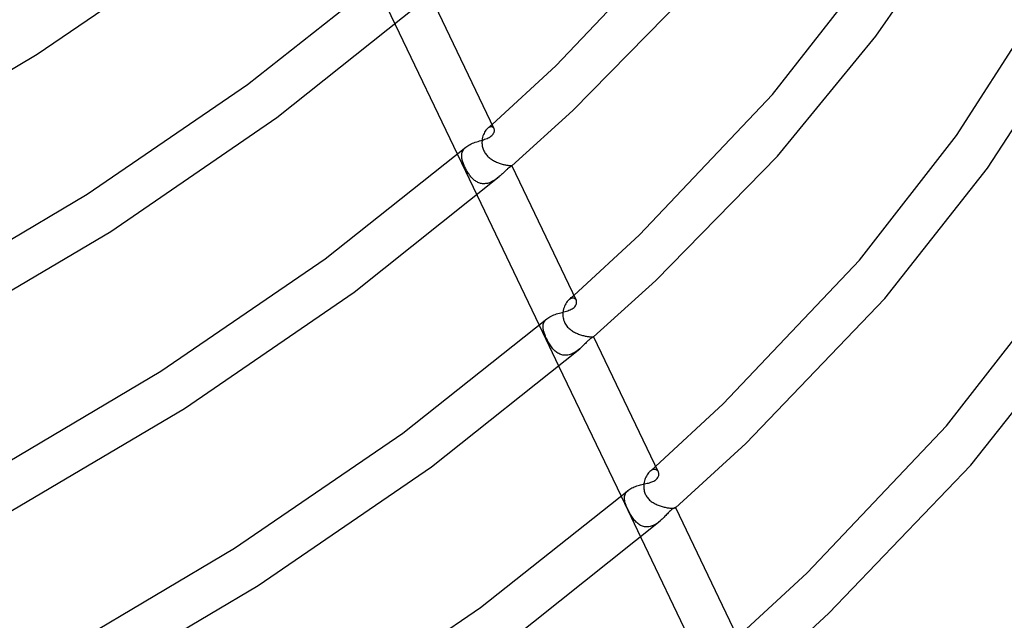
# Model space of a CAD drawing. Header units: millimetres. Extents: x -470 to 470, y -236 to 403.
# Tile 79 of 107: x 269 to 359, y -10 to 45. Entities that reach past the tile are written whole.
import ezdxf

# ---------------------------------------------------------------- set-up
doc = ezdxf.new("R2010")
doc.units = ezdxf.units.MM
doc.layers.add('HIDDEN', color=7, linetype='Continuous')
doc.layers.add('THICK', color=7, linetype='Continuous')

msp = doc.modelspace()

# ---------------------------------------------------------------- linework, layer by layer
at = {"layer": 'HIDDEN'}
for p, q in [((301.727, 47.933), (303.511, 44.207)), ((311.873, 34.784), (311.942, 34.844)), ((311.941, 34.837), (311.873, 34.783)), ((312.01, 34.88), (311.941, 34.837)), ((311.942, 34.844), (312.01, 34.904)), ((312.01, 34.904), (312.079, 34.965)), ((312.077, 34.91), (312.01, 34.88)), ((312.142, 34.928), (312.077, 34.91)), ((312.079, 34.965), (312.147, 35.025)), ((312.203, 34.934), (312.142, 34.928)), ((312.147, 35.025), (312.216, 35.085)), ((312.261, 34.93), (312.203, 34.934)), ((312.216, 35.085), (312.284, 35.145)), ((312.314, 34.915), (312.261, 34.93)), ((312.361, 34.89), (312.314, 34.915)), ((312.402, 34.857), (312.361, 34.89)), ((312.437, 34.816), (312.402, 34.857)), ((311.432, 33.979), (311.405, 33.849)), ((311.467, 34.105), (311.432, 33.979)), ((311.509, 34.225), (311.467, 34.105)), ((311.558, 34.34), (311.509, 34.225)), ((311.612, 34.447), (311.558, 34.34)), ((311.671, 34.546), (311.612, 34.447)), ((311.735, 34.636), (311.671, 34.546)), ((311.803, 34.715), (311.735, 34.636)), ((311.873, 34.783), (311.803, 34.715)), ((312.465, 34.769), (312.437, 34.816)), ((309.817, 32.997), (309.903, 33.078)), ((311.379, 33.63), (311.376, 33.543)), ((311.376, 33.543), (311.376, 33.455)), ((311.376, 33.455), (311.381, 33.366)), ((311.387, 33.716), (311.379, 33.63)), ((311.381, 33.366), (311.39, 33.276)), ((311.405, 33.849), (311.387, 33.716)), ((311.39, 33.276), (311.403, 33.185)), ((311.403, 33.185), (311.422, 33.094)), ((311.422, 33.094), (311.446, 33.004)), ((309.147, 32.435), (310.932, 28.707)), ((309.533, 32.337), (309.542, 32.44)), ((309.535, 32.231), (309.533, 32.337)), ((309.545, 32.122), (309.535, 32.231)), ((309.542, 32.44), (309.56, 32.541)), ((309.56, 32.541), (309.588, 32.638)), ((309.588, 32.638), (309.628, 32.733)), ((309.628, 32.733), (309.679, 32.824)), ((309.679, 32.824), (309.742, 32.912)), ((309.742, 32.912), (309.817, 32.997)), ((311.446, 33.004), (311.475, 32.914)), ((311.475, 32.914), (311.509, 32.826)), ((311.509, 32.826), (311.548, 32.741)), ((311.548, 32.741), (311.592, 32.658)), ((311.592, 32.658), (311.641, 32.577)), ((311.641, 32.577), (311.695, 32.498)), ((311.695, 32.498), (311.753, 32.422)), ((311.753, 32.422), (311.815, 32.349)), ((311.815, 32.349), (311.881, 32.279)), ((311.881, 32.279), (311.95, 32.212)), ((311.95, 32.212), (312.023, 32.148)), ((312.023, 32.148), (312.098, 32.087)), ((309.556, 32.051), (309.545, 32.122)), ((309.571, 31.979), (309.556, 32.051)), ((309.588, 31.905), (309.571, 31.979)), ((309.609, 31.829), (309.588, 31.905)), ((309.634, 31.75), (309.609, 31.829)), ((309.661, 31.669), (309.634, 31.75)), ((309.692, 31.586), (309.661, 31.669)), ((309.726, 31.501), (309.692, 31.586)), ((309.764, 31.413), (309.726, 31.501)), ((309.804, 31.324), (309.764, 31.413)), ((309.846, 31.236), (309.804, 31.324)), ((312.098, 32.087), (312.176, 32.029)), ((312.176, 32.029), (312.256, 31.974)), ((312.256, 31.974), (312.339, 31.922)), ((312.339, 31.922), (312.423, 31.873)), ((312.423, 31.873), (312.508, 31.826)), ((312.508, 31.826), (312.595, 31.782)), ((312.595, 31.782), (312.682, 31.741)), ((312.682, 31.741), (312.77, 31.703)), ((312.77, 31.703), (312.859, 31.667)), ((312.859, 31.667), (312.947, 31.634)), ((312.947, 31.634), (313.034, 31.604)), ((313.034, 31.604), (313.12, 31.576)), ((313.12, 31.576), (313.205, 31.551)), ((313.205, 31.551), (313.288, 31.528)), ((313.288, 31.528), (313.37, 31.508)), ((313.37, 31.508), (313.448, 31.49)), ((313.448, 31.49), (313.522, 31.474)), ((313.522, 31.474), (313.593, 31.461)), ((313.593, 31.461), (313.661, 31.45)), ((313.661, 31.45), (313.723, 31.441)), ((313.723, 31.441), (313.781, 31.433)), ((313.781, 31.433), (313.834, 31.427)), ((313.834, 31.427), (313.881, 31.423)), ((313.881, 31.423), (313.924, 31.419)), ((313.924, 31.419), (313.961, 31.416)), ((313.961, 31.416), (313.993, 31.414)), ((313.993, 31.414), (314.02, 31.412)), ((314.02, 31.412), (314.041, 31.411)), ((314.041, 31.411), (314.057, 31.409)), ((314.057, 31.409), (314.069, 31.407)), ((314.069, 31.407), (314.075, 31.404)), ((314.072, 31.393), (314.07, 31.392)), ((314.074, 31.395), (314.072, 31.393)), ((314.075, 31.396), (314.074, 31.395)), ((314.075, 31.404), (314.077, 31.4)), ((314.076, 31.398), (314.075, 31.396)), ((314.077, 31.4), (314.076, 31.399)), ((314.076, 31.399), (314.076, 31.398)), ((309.89, 31.147), (309.846, 31.236)), ((309.937, 31.059), (309.89, 31.147)), ((309.985, 30.971), (309.937, 31.059)), ((310.036, 30.884), (309.985, 30.971)), ((310.089, 30.797), (310.036, 30.884)), ((310.143, 30.713), (310.089, 30.797)), ((310.198, 30.631), (310.143, 30.713)), ((310.256, 30.551), (310.198, 30.631)), ((310.315, 30.474), (310.256, 30.551)), ((310.375, 30.4), (310.315, 30.474)), ((310.438, 30.328), (310.375, 30.4)), ((312.942, 30.414), (312.869, 30.353)), ((310.502, 30.261), (310.438, 30.328)), ((310.568, 30.196), (310.502, 30.261)), ((310.636, 30.135), (310.568, 30.196)), ((310.705, 30.078), (310.636, 30.135)), ((310.777, 30.025), (310.705, 30.078)), ((310.852, 29.976), (310.777, 30.025)), ((310.928, 29.932), (310.852, 29.976)), ((311.007, 29.893), (310.928, 29.932)), ((311.087, 29.858), (311.007, 29.893)), ((311.169, 29.829), (311.087, 29.858)), ((311.253, 29.806), (311.169, 29.829)), ((311.339, 29.788), (311.253, 29.806)), ((311.427, 29.777), (311.339, 29.788)), ((311.515, 29.771), (311.427, 29.777)), ((311.604, 29.771), (311.515, 29.771)), ((311.694, 29.778), (311.604, 29.771)), ((311.784, 29.79), (311.694, 29.778)), ((311.874, 29.808), (311.784, 29.79)), ((311.963, 29.831), (311.874, 29.808)), ((312.052, 29.86), (311.963, 29.831)), ((312.139, 29.893), (312.052, 29.86)), ((312.227, 29.931), (312.139, 29.893)), ((312.313, 29.974), (312.227, 29.931)), ((312.397, 30.02), (312.313, 29.974)), ((312.48, 30.069), (312.397, 30.02)), ((312.561, 30.122), (312.48, 30.069)), ((312.641, 30.176), (312.561, 30.122)), ((312.718, 30.234), (312.641, 30.176)), ((312.794, 30.292), (312.718, 30.234)), ((312.869, 30.353), (312.794, 30.292)), ((319.627, 19.58), (319.704, 19.648)), ((318.911, 18.786), (318.859, 18.669)), ((318.968, 18.896), (318.911, 18.786)), ((319.031, 18.997), (318.968, 18.896)), ((319.097, 19.088), (319.031, 18.997)), ((319.167, 19.17), (319.097, 19.088)), ((319.24, 19.24), (319.167, 19.17)), ((319.24, 19.24), (319.318, 19.308)), ((319.312, 19.297), (319.24, 19.24)), ((319.384, 19.342), (319.312, 19.297)), ((319.318, 19.308), (319.395, 19.376)), ((319.455, 19.375), (319.384, 19.342)), ((319.395, 19.376), (319.472, 19.444)), ((319.523, 19.397), (319.455, 19.375)), ((319.472, 19.444), (319.55, 19.512)), ((319.589, 19.406), (319.523, 19.397)), ((319.55, 19.512), (319.627, 19.58)), ((319.651, 19.405), (319.589, 19.406)), ((319.709, 19.393), (319.651, 19.405)), ((319.761, 19.372), (319.709, 19.393)), ((319.809, 19.343), (319.761, 19.372)), ((319.85, 19.306), (319.809, 19.343)), ((319.884, 19.262), (319.85, 19.306)), ((319.913, 19.212), (319.884, 19.262)), ((318.716, 18.045), (318.712, 17.941)), ((318.712, 17.941), (318.713, 17.837)), ((318.726, 18.148), (318.716, 18.045)), ((318.747, 18.285), (318.726, 18.148)), ((318.777, 18.418), (318.747, 18.285)), ((318.815, 18.546), (318.777, 18.418)), ((318.859, 18.669), (318.815, 18.546)), ((316.917, 16.901), (316.932, 16.999)), ((316.932, 16.999), (316.958, 17.094)), ((316.958, 17.094), (316.994, 17.186)), ((316.994, 17.186), (317.042, 17.275)), ((317.042, 17.275), (317.102, 17.361)), ((317.102, 17.361), (317.174, 17.444)), ((317.174, 17.444), (317.258, 17.524)), ((318.713, 17.837), (318.72, 17.732)), ((318.72, 17.732), (318.734, 17.627)), ((318.734, 17.627), (318.753, 17.523)), ((318.753, 17.523), (318.78, 17.42)), ((318.78, 17.42), (318.813, 17.319)), ((318.813, 17.319), (318.853, 17.22)), ((318.853, 17.22), (318.9, 17.124)), ((318.9, 17.124), (318.954, 17.03)), ((318.954, 17.03), (319.013, 16.941)), ((316.568, 16.936), (318.352, 13.208)), ((316.912, 16.801), (316.917, 16.901)), ((316.916, 16.698), (316.912, 16.801)), ((316.929, 16.592), (316.916, 16.698)), ((316.942, 16.519), (316.929, 16.592)), ((316.959, 16.445), (316.942, 16.519)), ((316.979, 16.369), (316.959, 16.445)), ((317.002, 16.29), (316.979, 16.369)), ((317.03, 16.207), (317.002, 16.29)), ((317.061, 16.121), (317.03, 16.207)), ((317.096, 16.031), (317.061, 16.121)), ((319.013, 16.941), (319.076, 16.858)), ((319.076, 16.858), (319.144, 16.78)), ((319.144, 16.78), (319.214, 16.707)), ((319.214, 16.707), (319.287, 16.639)), ((319.287, 16.639), (319.361, 16.575)), ((319.361, 16.575), (319.437, 16.516)), ((319.437, 16.516), (319.516, 16.46)), ((319.516, 16.46), (319.598, 16.407)), ((319.598, 16.407), (319.681, 16.356)), ((319.681, 16.356), (319.767, 16.308)), ((319.767, 16.308), (319.854, 16.263)), ((319.854, 16.263), (319.942, 16.221)), ((319.942, 16.221), (320.032, 16.182)), ((320.032, 16.182), (320.122, 16.145)), ((320.122, 16.145), (320.212, 16.11)), ((320.212, 16.11), (320.303, 16.079)), ((320.303, 16.079), (320.393, 16.05)), ((317.135, 15.938), (317.096, 16.031)), ((317.178, 15.842), (317.135, 15.938)), ((317.225, 15.743), (317.178, 15.842)), ((317.273, 15.644), (317.225, 15.743)), ((317.324, 15.546), (317.273, 15.644)), ((317.377, 15.449), (317.324, 15.546)), ((317.432, 15.352), (317.377, 15.449)), ((317.489, 15.256), (317.432, 15.352)), ((317.547, 15.163), (317.489, 15.256)), ((320.393, 16.05), (320.482, 16.024)), ((320.482, 16.024), (320.57, 16)), ((320.57, 16), (320.658, 15.979)), ((320.658, 15.979), (320.742, 15.96)), ((320.742, 15.96), (320.825, 15.944)), ((320.825, 15.944), (320.904, 15.93)), ((320.904, 15.93), (320.98, 15.919)), ((320.98, 15.919), (321.052, 15.91)), ((321.052, 15.91), (321.119, 15.903)), ((321.119, 15.903), (321.181, 15.898)), ((321.181, 15.898), (321.238, 15.895)), ((321.238, 15.895), (321.289, 15.893)), ((321.289, 15.893), (321.335, 15.893)), ((321.335, 15.893), (321.375, 15.893)), ((321.375, 15.893), (321.41, 15.895)), ((321.41, 15.895), (321.438, 15.896)), ((321.438, 15.896), (321.461, 15.898)), ((321.461, 15.898), (321.478, 15.9)), ((321.478, 15.9), (321.49, 15.901)), ((321.49, 15.901), (321.497, 15.901)), ((321.497, 15.901), (321.498, 15.901)), ((321.498, 15.901), (321.497, 15.901)), ((321.497, 15.901), (321.497, 15.901)), ((321.497, 15.901), (321.497, 15.901)), ((321.498, 15.901), (321.498, 15.901)), ((321.498, 15.901), (321.498, 15.901)), ((321.498, 15.901), (321.498, 15.901)), ((317.608, 15.072), (317.547, 15.163)), ((317.671, 14.984), (317.608, 15.072)), ((317.736, 14.898), (317.671, 14.984)), ((317.803, 14.817), (317.736, 14.898)), ((317.872, 14.738), (317.803, 14.817)), ((317.944, 14.665), (317.872, 14.738)), ((318.018, 14.595), (317.944, 14.665)), ((318.094, 14.531), (318.018, 14.595)), ((318.172, 14.471), (318.094, 14.531)), ((318.253, 14.417), (318.172, 14.471)), ((318.337, 14.369), (318.253, 14.417)), ((318.423, 14.326), (318.337, 14.369)), ((318.512, 14.29), (318.423, 14.326)), ((318.602, 14.261), (318.512, 14.29)), ((319.46, 14.318), (319.365, 14.284)), ((319.553, 14.356), (319.46, 14.318)), ((319.645, 14.4), (319.553, 14.356)), ((319.735, 14.448), (319.645, 14.4)), ((319.824, 14.501), (319.735, 14.448)), ((319.911, 14.557), (319.824, 14.501)), ((319.995, 14.617), (319.911, 14.557)), ((320.078, 14.679), (319.995, 14.617)), ((320.158, 14.743), (320.078, 14.679)), ((320.237, 14.809), (320.158, 14.743)), ((318.694, 14.239), (318.602, 14.261)), ((318.788, 14.224), (318.694, 14.239)), ((318.884, 14.216), (318.788, 14.224)), ((318.98, 14.216), (318.884, 14.216)), ((319.076, 14.223), (318.98, 14.216)), ((319.173, 14.237), (319.076, 14.223)), ((319.269, 14.257), (319.173, 14.237)), ((319.365, 14.284), (319.269, 14.257)), ((326.534, 3.627), (326.466, 3.551)), ((326.604, 3.694), (326.534, 3.627)), ((326.673, 3.75), (326.604, 3.694)), ((326.605, 3.695), (326.691, 3.771)), ((326.742, 3.795), (326.673, 3.75)), ((326.691, 3.771), (326.778, 3.847)), ((326.811, 3.831), (326.742, 3.795)), ((326.778, 3.847), (326.864, 3.923)), ((326.88, 3.856), (326.811, 3.831)), ((326.864, 3.923), (326.951, 3.999)), ((326.946, 3.872), (326.88, 3.856)), ((327.01, 3.878), (326.946, 3.872)), ((326.951, 3.999), (327.037, 4.075)), ((327.07, 3.874), (327.01, 3.878)), ((327.037, 4.075), (327.124, 4.151)), ((327.127, 3.862), (327.07, 3.874)), ((327.18, 3.841), (327.127, 3.862)), ((327.228, 3.813), (327.18, 3.841)), ((327.271, 3.778), (327.228, 3.813)), ((327.309, 3.737), (327.271, 3.778)), ((327.342, 3.69), (327.309, 3.737)), ((327.369, 3.639), (327.342, 3.69)), ((326.083, 2.703), (326.062, 2.578)), ((326.111, 2.825), (326.083, 2.703)), ((326.145, 2.944), (326.111, 2.825)), ((326.186, 3.058), (326.145, 2.944)), ((326.233, 3.169), (326.186, 3.058)), ((326.284, 3.274), (326.233, 3.169)), ((326.341, 3.373), (326.284, 3.274)), ((326.402, 3.466), (326.341, 3.373)), ((326.466, 3.551), (326.402, 3.466)), ((324.424, 1.756), (324.478, 1.831)), ((324.478, 1.831), (324.542, 1.903)), ((324.542, 1.903), (324.616, 1.973)), ((326.045, 2.389), (326.044, 2.293)), ((326.044, 2.293), (326.047, 2.198)), ((326.052, 2.484), (326.045, 2.389)), ((326.047, 2.198), (326.055, 2.103)), ((326.062, 2.578), (326.052, 2.484)), ((326.055, 2.103), (326.069, 2.008)), ((326.069, 2.008), (326.088, 1.915)), ((326.088, 1.915), (326.113, 1.822)), ((326.113, 1.822), (326.143, 1.731)), ((323.988, 1.437), (325.773, -2.291)), ((324.295, 1.342), (324.303, 1.43)), ((324.295, 1.252), (324.295, 1.342)), ((324.302, 1.16), (324.295, 1.252)), ((324.316, 1.066), (324.302, 1.16)), ((324.303, 1.43), (324.32, 1.515)), ((324.338, 0.961), (324.316, 1.066)), ((324.32, 1.515), (324.345, 1.598)), ((324.368, 0.853), (324.338, 0.961)), ((324.345, 1.598), (324.38, 1.678)), ((324.38, 1.678), (324.424, 1.756)), ((326.143, 1.731), (326.179, 1.642)), ((326.179, 1.642), (326.221, 1.555)), ((326.221, 1.555), (326.269, 1.471)), ((326.269, 1.471), (326.321, 1.39)), ((326.321, 1.39), (326.378, 1.313)), ((326.378, 1.313), (326.441, 1.238)), ((326.441, 1.238), (326.507, 1.167)), ((326.507, 1.167), (326.578, 1.099)), ((326.578, 1.099), (326.653, 1.035)), ((326.653, 1.035), (326.73, 0.974)), ((326.73, 0.974), (326.811, 0.917)), ((326.811, 0.917), (326.894, 0.862)), ((324.404, 0.742), (324.368, 0.853)), ((324.446, 0.627), (324.404, 0.742)), ((324.493, 0.51), (324.446, 0.627)), ((324.545, 0.39), (324.493, 0.51)), ((324.601, 0.267), (324.545, 0.39)), ((324.661, 0.143), (324.601, 0.267)), ((324.723, 0.022), (324.661, 0.143)), ((324.785, -0.094), (324.723, 0.022)), ((326.894, 0.862), (326.98, 0.811)), ((326.98, 0.811), (327.067, 0.763)), ((327.067, 0.763), (327.156, 0.717)), ((327.156, 0.717), (327.247, 0.675)), ((327.247, 0.675), (327.339, 0.635)), ((327.339, 0.635), (327.432, 0.599)), ((327.432, 0.599), (327.525, 0.565)), ((327.525, 0.565), (327.619, 0.533)), ((327.619, 0.533), (327.712, 0.505)), ((327.712, 0.505), (327.805, 0.479)), ((327.805, 0.479), (327.897, 0.456)), ((327.897, 0.456), (327.987, 0.436)), ((327.987, 0.436), (328.075, 0.418)), ((328.075, 0.418), (328.162, 0.403)), ((328.162, 0.403), (328.245, 0.39)), ((328.245, 0.39), (328.325, 0.38)), ((328.325, 0.38), (328.401, 0.373)), ((328.401, 0.373), (328.473, 0.367)), ((328.473, 0.367), (328.54, 0.364)), ((328.54, 0.364), (328.601, 0.363)), ((328.601, 0.363), (328.658, 0.363)), ((328.658, 0.363), (328.709, 0.365)), ((328.709, 0.365), (328.754, 0.368)), ((328.754, 0.368), (328.794, 0.372)), ((328.794, 0.372), (328.828, 0.377)), ((328.828, 0.377), (328.856, 0.382)), ((328.856, 0.382), (328.879, 0.387)), ((328.879, 0.387), (328.896, 0.392)), ((328.896, 0.392), (328.908, 0.397)), ((328.908, 0.397), (328.915, 0.401)), ((328.916, 0.406), (328.915, 0.407)), ((328.915, 0.401), (328.916, 0.403)), ((328.915, 0.402), (328.916, 0.402)), ((328.917, 0.405), (328.916, 0.406)), ((328.916, 0.403), (328.917, 0.404)), ((328.916, 0.402), (328.917, 0.403)), ((328.916, 0.402), (328.916, 0.402)), ((328.917, 0.404), (328.917, 0.405)), ((328.917, 0.405), (328.917, 0.405)), ((328.917, 0.403), (328.918, 0.404)), ((328.917, 0.403), (328.917, 0.403)), ((328.917, 0.403), (328.917, 0.403)), ((324.846, -0.203), (324.785, -0.094)), ((324.907, -0.306), (324.846, -0.203)), ((324.966, -0.401), (324.907, -0.306)), ((325.026, -0.493), (324.966, -0.401)), ((325.089, -0.582), (325.026, -0.493)), ((325.153, -0.668), (325.089, -0.582)), ((325.22, -0.75), (325.153, -0.668)), ((325.289, -0.829), (325.22, -0.75)), ((325.361, -0.903), (325.289, -0.829)), ((327.458, -0.857), (327.372, -0.925)), ((327.543, -0.787), (327.458, -0.857)), ((325.435, -0.973), (325.361, -0.903)), ((325.511, -1.038), (325.435, -0.973)), ((325.591, -1.097), (325.511, -1.038)), ((325.672, -1.151), (325.591, -1.097)), ((325.757, -1.199), (325.672, -1.151)), ((325.844, -1.24), (325.757, -1.199)), ((325.934, -1.275), (325.844, -1.24)), ((326.027, -1.302), (325.934, -1.275)), ((326.121, -1.322), (326.027, -1.302)), ((326.217, -1.334), (326.121, -1.322)), ((326.315, -1.339), (326.217, -1.334)), ((326.414, -1.335), (326.315, -1.339)), ((326.514, -1.324), (326.414, -1.335)), ((326.613, -1.305), (326.514, -1.324)), ((326.713, -1.278), (326.613, -1.305)), ((326.812, -1.244), (326.713, -1.278)), ((326.909, -1.204), (326.812, -1.244)), ((327.005, -1.158), (326.909, -1.204)), ((327.099, -1.107), (327.005, -1.158)), ((327.192, -1.051), (327.099, -1.107)), ((327.283, -0.99), (327.192, -1.051)), ((327.372, -0.925), (327.283, -0.99))]:
    msp.add_line(p, q, dxfattribs=at)
at = {"layer": 'THICK'}
for p, q in [((318.062, 40.467), (329.862, 52.884)), ((347.106, 43.138), (353.699, 52.708)), ((271.042, 41.507), (285.789, 51.611)), ((290.1, 38.763), (302.551, 48.634)), ((337.735, 37.857), (346.367, 48.924)), ((319.622, 36.416), (330.405, 47.426)), ((306.659, 46.896), (312.464, 34.77)), ((292.773, 35.764), (305.661, 46.032)), ((303.511, 44.207), (309.147, 32.435)), ((354.42, 34.141), (360.986, 44.404)), ((338.16, 32.263), (347.106, 43.138)), ((255.543, 32.331), (271.042, 41.507)), ((357.22, 31.174), (364.129, 41.851)), ((312.284, 35.145), (318.062, 40.467)), ((275.577, 28.832), (290.1, 38.763)), ((325.659, 25.138), (337.735, 37.857)), ((277.722, 25.456), (292.773, 35.764)), ((314.07, 31.392), (319.622, 36.416)), ((311.931, 33.928), (312.025, 33.975)), ((312.025, 33.975), (312.111, 34.024)), ((312.111, 34.024), (312.189, 34.076)), ((312.189, 34.076), (312.26, 34.132)), ((312.26, 34.132), (312.332, 34.202)), ((312.332, 34.202), (312.389, 34.272)), ((312.389, 34.272), (312.433, 34.342)), ((312.433, 34.342), (312.465, 34.41)), ((312.484, 34.717), (312.465, 34.769)), ((312.465, 34.41), (312.486, 34.475)), ((312.497, 34.661), (312.484, 34.717)), ((312.486, 34.475), (312.498, 34.539)), ((312.501, 34.602), (312.497, 34.661)), ((312.498, 34.539), (312.501, 34.602)), ((345.61, 22.833), (354.42, 34.141)), ((297.143, 22.96), (309.904, 33.079)), ((309.904, 33.078), (309.991, 33.147)), ((309.991, 33.147), (310.086, 33.213)), ((310.086, 33.213), (310.188, 33.274)), ((310.188, 33.274), (310.296, 33.331)), ((310.296, 33.331), (310.409, 33.386)), ((310.409, 33.386), (310.527, 33.436)), ((310.527, 33.436), (310.648, 33.484)), ((310.648, 33.484), (310.771, 33.529)), ((310.771, 33.529), (310.895, 33.571)), ((310.895, 33.571), (311.019, 33.612)), ((311.019, 33.612), (311.143, 33.651)), ((311.143, 33.651), (311.265, 33.689)), ((311.265, 33.689), (311.385, 33.726)), ((311.385, 33.726), (311.503, 33.764)), ((311.503, 33.764), (311.617, 33.803)), ((311.617, 33.803), (311.727, 33.842)), ((311.727, 33.842), (311.832, 33.884)), ((311.832, 33.884), (311.931, 33.928)), ((327.126, 20.996), (338.16, 32.263)), ((313.873, 31.257), (313.822, 31.218)), ((313.918, 31.29), (313.873, 31.257)), ((313.958, 31.317), (313.918, 31.29)), ((313.991, 31.339), (313.958, 31.317)), ((314.019, 31.357), (313.991, 31.339)), ((314.042, 31.371), (314.019, 31.357)), ((314.059, 31.383), (314.042, 31.371)), ((314.07, 31.392), (314.059, 31.383)), ((314.076, 31.403), (319.912, 19.213)), ((299.778, 19.933), (312.942, 30.415)), ((313.016, 30.479), (312.942, 30.415)), ((313.089, 30.545), (313.016, 30.479)), ((313.159, 30.61), (313.089, 30.545)), ((313.228, 30.674), (313.159, 30.61)), ((313.294, 30.738), (313.228, 30.674)), ((313.359, 30.8), (313.294, 30.738)), ((313.422, 30.86), (313.359, 30.8)), ((313.482, 30.917), (313.422, 30.86)), ((313.541, 30.972), (313.482, 30.917)), ((313.597, 31.024), (313.541, 30.972)), ((313.651, 31.073), (313.597, 31.024)), ((313.702, 31.119), (313.651, 31.073)), ((313.765, 31.172), (313.702, 31.119)), ((313.822, 31.218), (313.765, 31.172)), ((347.897, 19.354), (357.22, 31.174)), ((259.909, 19.556), (275.577, 28.832)), ((310.932, 28.707), (316.568, 16.936)), ((261.842, 16.054), (277.722, 25.456)), ((319.704, 19.648), (325.659, 25.138)), ((282.257, 12.781), (297.143, 22.96)), ((333.261, 9.813), (345.61, 22.833)), ((321.498, 15.901), (327.126, 20.996)), ((284.403, 9.405), (299.778, 19.933)), ((319.851, 18.694), (319.894, 18.766)), ((319.894, 18.766), (319.924, 18.836)), ((319.934, 19.157), (319.913, 19.212)), ((319.924, 18.836), (319.943, 18.903)), ((319.948, 19.097), (319.934, 19.157)), ((319.943, 18.903), (319.953, 18.969)), ((319.955, 19.034), (319.948, 19.097)), ((319.953, 18.969), (319.955, 19.034)), ((335.31, 6.226), (347.897, 19.354)), ((353.488, 7.812), (362.476, 19.36)), ((317.765, 17.825), (317.886, 17.874)), ((317.886, 17.874), (318.01, 17.92)), ((318.01, 17.92), (318.136, 17.963)), ((318.136, 17.963), (318.265, 18.003)), ((318.265, 18.003), (318.395, 18.041)), ((318.395, 18.041), (318.525, 18.078)), ((318.525, 18.078), (318.655, 18.113)), ((318.655, 18.113), (318.782, 18.148)), ((318.782, 18.148), (318.907, 18.183)), ((318.907, 18.183), (319.029, 18.219)), ((319.029, 18.219), (319.147, 18.257)), ((319.147, 18.257), (319.26, 18.297)), ((319.26, 18.297), (319.368, 18.34)), ((319.368, 18.34), (319.469, 18.386)), ((319.469, 18.386), (319.562, 18.436)), ((319.562, 18.436), (319.646, 18.49)), ((319.646, 18.49), (319.72, 18.549)), ((319.72, 18.549), (319.794, 18.621)), ((319.794, 18.621), (319.851, 18.694)), ((304.185, 7.156), (317.259, 17.525)), ((317.259, 17.525), (317.344, 17.592)), ((317.344, 17.592), (317.438, 17.656)), ((317.438, 17.656), (317.54, 17.716)), ((317.54, 17.716), (317.649, 17.772)), ((317.649, 17.772), (317.765, 17.825)), ((355.709, 4.256), (365.235, 16.335)), ((320.685, 15.234), (320.616, 15.164)), ((320.753, 15.302), (320.685, 15.234)), ((320.818, 15.367), (320.753, 15.302)), ((320.882, 15.43), (320.818, 15.367)), ((320.943, 15.49), (320.882, 15.43)), ((321.002, 15.546), (320.943, 15.49)), ((321.058, 15.597), (321.002, 15.546)), ((321.111, 15.644), (321.058, 15.597)), ((321.173, 15.697), (321.111, 15.644)), ((321.232, 15.743), (321.173, 15.697)), ((321.285, 15.781), (321.232, 15.743)), ((321.332, 15.813), (321.285, 15.781)), ((321.373, 15.839), (321.332, 15.813)), ((321.408, 15.859), (321.373, 15.839)), ((321.438, 15.874), (321.408, 15.859)), ((321.462, 15.885), (321.438, 15.874)), ((321.479, 15.893), (321.462, 15.885)), ((321.491, 15.898), (321.479, 15.893)), ((321.497, 15.901), (321.491, 15.898)), ((321.498, 15.902), (327.363, 3.652)), ((306.784, 4.103), (320.237, 14.809)), ((320.317, 14.879), (320.237, 14.809)), ((320.395, 14.95), (320.317, 14.879)), ((320.471, 15.022), (320.395, 14.95)), ((320.544, 15.093), (320.471, 15.022)), ((320.616, 15.164), (320.544, 15.093)), ((266.209, 3.28), (282.257, 12.781)), ((318.352, 13.208), (323.988, 1.437)), ((268.142, -0.222), (284.403, 9.405)), ((327.124, 4.151), (333.261, 9.813)), ((288.938, -3.271), (304.185, 7.156)), ((340.866, -5.508), (353.488, 7.812)), ((328.918, 0.404), (335.31, 6.226)), ((291.083, -6.646), (306.784, 4.103)), ((327.389, 3.583), (327.369, 3.639)), ((327.403, 3.524), (327.389, 3.583)), ((342.838, -9.17), (355.709, 4.256)), ((326.574, 2.669), (326.679, 2.701)), ((326.679, 2.701), (326.779, 2.736)), ((326.779, 2.736), (326.873, 2.773)), ((326.873, 2.773), (326.962, 2.813)), ((326.962, 2.813), (327.044, 2.858)), ((327.044, 2.858), (327.118, 2.906)), ((327.118, 2.906), (327.185, 2.958)), ((327.185, 2.958), (327.268, 3.042)), ((327.268, 3.042), (327.327, 3.124)), ((327.327, 3.124), (327.366, 3.201)), ((327.366, 3.201), (327.39, 3.27)), ((327.39, 3.27), (327.405, 3.335)), ((327.411, 3.463), (327.403, 3.524)), ((327.405, 3.335), (327.412, 3.399)), ((327.412, 3.399), (327.411, 3.463)), ((311.233, -8.642), (324.617, 1.973)), ((324.617, 1.973), (324.693, 2.034)), ((324.693, 2.034), (324.778, 2.091)), ((324.778, 2.091), (324.87, 2.146)), ((324.87, 2.146), (324.967, 2.197)), ((324.967, 2.197), (325.071, 2.244)), ((325.071, 2.244), (325.179, 2.289)), ((325.179, 2.289), (325.292, 2.33)), ((325.292, 2.33), (325.408, 2.369)), ((325.408, 2.369), (325.526, 2.404)), ((325.526, 2.404), (325.645, 2.438)), ((325.645, 2.438), (325.765, 2.469)), ((325.765, 2.469), (325.885, 2.499)), ((325.885, 2.499), (326.005, 2.527)), ((326.005, 2.527), (326.124, 2.555)), ((326.124, 2.555), (326.24, 2.583)), ((326.24, 2.583), (326.355, 2.611)), ((326.355, 2.611), (326.466, 2.639)), ((326.466, 2.639), (326.574, 2.669)), ((328.393, 0.065), (328.328, 0)), ((328.456, 0.124), (328.393, 0.065)), ((328.516, 0.178), (328.456, 0.124)), ((328.572, 0.225), (328.516, 0.178)), ((328.626, 0.266), (328.572, 0.225)), ((328.675, 0.301), (328.626, 0.266)), ((328.721, 0.33), (328.675, 0.301)), ((328.762, 0.354), (328.721, 0.33)), ((328.798, 0.372), (328.762, 0.354)), ((328.829, 0.386), (328.798, 0.372)), ((328.856, 0.396), (328.829, 0.386)), ((328.878, 0.402), (328.856, 0.396)), ((328.895, 0.406), (328.878, 0.402)), ((328.908, 0.407), (328.895, 0.406)), ((328.915, 0.407), (328.908, 0.407)), ((328.917, 0.406), (334.816, -11.915)), ((313.798, -11.721), (327.542, -0.788)), ((327.632, -0.708), (327.543, -0.787)), ((327.719, -0.627), (327.632, -0.708)), ((327.803, -0.545), (327.719, -0.627)), ((327.885, -0.463), (327.803, -0.545)), ((327.964, -0.381), (327.885, -0.463)), ((328.041, -0.3), (327.964, -0.381)), ((328.116, -0.221), (328.041, -0.3)), ((328.189, -0.144), (328.116, -0.221)), ((328.259, -0.07), (328.189, -0.144)), ((328.328, 0), (328.259, -0.07)), ((325.773, -2.291), (331.408, -14.061)), ((272.508, -12.997), (288.938, -3.271)), ((334.543, -11.346), (340.866, -5.508)), ((274.441, -16.499), (291.083, -6.646)), ((295.618, -19.322), (311.233, -8.642)), ((336.337, -15.094), (342.838, -9.17))]:
    msp.add_line(p, q, dxfattribs=at)

doc.saveas('drawing.dxf')
